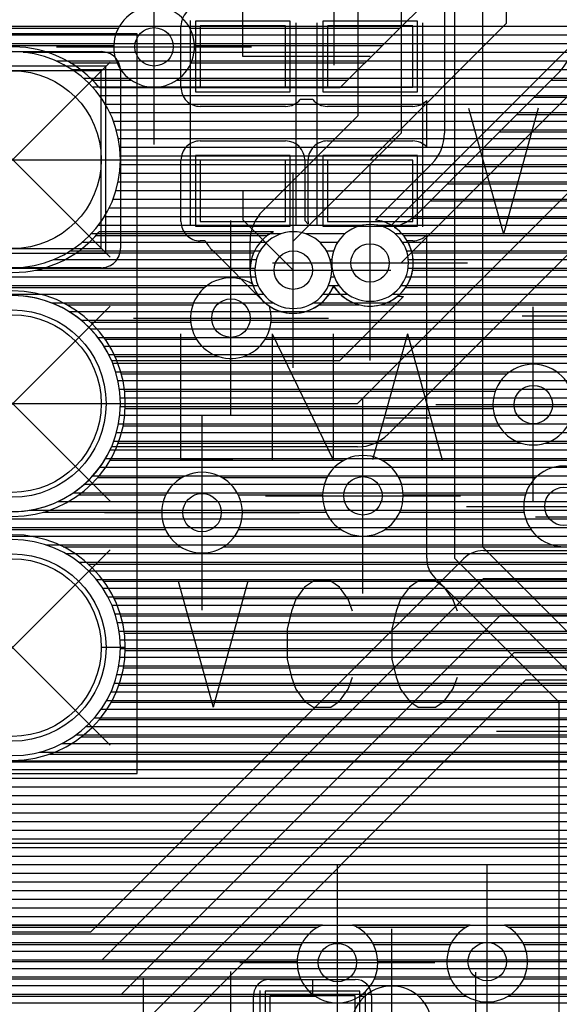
# Model space of a CAD drawing. Extents: x 25 to 291, y 23 to 136.
# Tile 81 of 147: x 40.75 to 46.37, y 83.11 to 93.36. Entities that reach past the tile are written whole.
import ezdxf

# ---------------------------------------------------------------- set-up
doc = ezdxf.new("R2010")
doc.units = 0
doc.layers.get('0').update_dxf_attribs({"linetype": 'CONTINUOUS'})
for name, color, linetype in [('copper_layer_2', 1, 'CONTINUOUS'), ('copper_layer_3', 3, 'CONTINUOUS'), ('copper_layer_bottom', 4, 'CONTINUOUS'), ('copper_layer_top', 5, 'CONTINUOUS'), ('drill_drawing', 6, 'CONTINUOUS'), ('paste_mask_top', 2, 'CONTINUOUS'), ('silkscreen_top', 1, 'CONTINUOUS'), ('solder_mask_bottom', 1, 'CONTINUOUS'), ('solder_mask_top', 1, 'CONTINUOUS')]:
    doc.layers.add(name, color=color, linetype=linetype)

# ---------------------------------------------------------------- blocks, each defined once
blk = doc.blocks.new('D20')
blk.add_circle((0, 0), 0.2)
blk = doc.blocks.new('D164')
blk.add_circle((0, 0), 0.925)
blk = doc.blocks.new('D163')
blk.add_lwpolyline([(0.92456, 0.92456), (-0.92456, 0.92456), (-0.92456, -0.92456), (0.92456, -0.92456)], close=True)
blk = doc.blocks.new('D484')
blk.add_lwpolyline([(0.4445, 0.32004), (-0.4445, 0.32004), (-0.4445, -0.32004), (0.4445, -0.32004)], close=True)
blk = doc.blocks.new('D446')
blk.add_lwpolyline([(0.97282, 0.97282), (-0.97282, 0.97282), (-0.97282, -0.97282), (0.97282, -0.97282)], close=True)
blk = doc.blocks.new('D447')
blk.add_circle((0, 0), 0.975)
blk = doc.blocks.new('D570')
blk.add_lwpolyline([(0.49276, 0.3683), (-0.49276, 0.3683), (-0.49276, -0.3683), (0.49276, -0.3683)], close=True)

msp = doc.modelspace()

# ---------------------------------------------------------------- linework, layer by layer
at = {"layer": 'copper_layer_2', "color": 1}
for points in [[(25.750064, 93.289815), (86.050292, 93.289815)], [(37.532893, 93.199898), (86.050292, 93.199898)], [(37.744221, 93.109728), (86.050292, 93.109728)], [(40.784608, 93.019812), (86.050292, 93.019812)], [(41.12827, 92.929896), (86.050292, 92.929896)], [(41.293625, 92.839726), (86.050292, 92.839726)], [(41.412497, 92.749809), (86.050292, 92.749809)], [(41.504953, 92.659893), (86.050292, 92.659893)], [(41.579121, 92.569977), (86.050292, 92.569977)], [(41.639319, 92.479807), (86.050292, 92.479807)], [(41.687833, 92.389891), (86.050292, 92.389891)], [(41.726695, 92.299975), (86.050292, 92.299975)], [(41.756668, 92.209804), (86.050292, 92.209804)], [(41.778512, 92.119888), (86.050292, 92.119888)], [(41.792482, 92.029972), (86.050292, 92.029972)], [(41.79934, 91.939802), (86.050292, 91.939802)], [(41.791212, 91.75997), (86.050292, 91.75997)], [(41.799086, 91.849886), (86.050292, 91.849886)], [(41.776226, 91.669799), (86.050292, 91.669799)], [(41.75362, 91.579883), (86.050292, 91.579883)], [(41.722631, 91.489967), (86.050292, 91.489967)], [(41.682753, 91.399797), (86.050292, 91.399797)], [(41.632715, 91.309881), (86.050292, 91.309881)], [(41.570993, 91.219964), (44.335027, 91.219964)], [(44.465329, 91.219964), (86.050292, 91.219964)], [(41.400051, 91.039878), (43.324105, 91.039878)], [(41.495047, 91.129794), (43.474219, 91.129794)], [(43.725933, 91.129794), (44.14097, 91.129794)], [(43.876048, 91.039878), (44.062484, 91.039878)], [(44.659385, 91.129794), (65.974092, 91.129794)], [(44.737617, 91.039878), (65.824232, 91.039878)], [(41.277115, 90.949962), (43.253493, 90.949962)], [(43.94666, 90.949962), (44.020066, 90.949962)], [(44.78029, 90.949962), (65.75362, 90.949962)], [(41.103378, 90.859792), (43.215392, 90.859792)], [(43.98476, 90.859792), (44.001524, 90.859792)], [(44.798578, 90.859792), (65.715519, 90.859792)], [(25.750064, 90.769876), (43.20066, 90.769876)], [(43.999492, 90.769876), (44.00381, 90.769876)], [(44.796292, 90.769876), (65.700533, 90.769876)], [(25.750064, 90.679959), (43.206248, 90.679959)], [(43.993904, 90.679959), (44.027432, 90.679959)], [(44.77267, 90.679959), (65.706375, 90.679959)], [(25.750064, 90.589789), (43.23368, 90.589789)], [(43.966472, 90.589789), (44.076708, 90.589789)], [(44.723647, 90.589789), (65.733553, 90.589789)], [(25.750064, 90.499873), (43.288037, 90.499873)], [(43.912116, 90.499873), (44.167386, 90.499873)], [(44.632715, 90.499873), (65.788164, 90.499873)], [(41.079756, 90.409957), (43.389891, 90.409957)], [(43.810262, 90.409957), (65.890018, 90.409957)], [(41.262129, 90.319787), (78.092202, 90.319787)], [(41.388621, 90.22987), (78.198374, 90.22987)], [(41.486157, 90.139954), (86.050292, 90.139954)], [(41.563881, 90.049784), (86.050292, 90.049784)], [(41.626873, 89.959868), (86.050292, 89.959868)], [(41.677927, 89.869952), (57.385573, 89.869952)], [(41.718821, 89.779782), (57.154432, 89.779782)], [(41.750826, 89.689865), (57.01651, 89.689865)], [(41.774194, 89.599949), (56.915672, 89.599949)], [(41.790196, 89.509779), (56.83744, 89.509779)], [(41.798578, 89.419863), (56.775718, 89.419863)], [(41.799594, 89.329947), (56.727203, 89.329947)], [(41.793752, 89.239776), (56.689611, 89.239776)], [(41.78029, 89.14986), (56.661671, 89.14986)], [(41.759208, 89.059944), (56.642875, 89.059944)], [(41.730251, 88.969774), (56.632461, 88.969774)], [(41.644907, 88.789942), (56.636271, 88.789942)], [(41.692405, 88.879858), (56.630429, 88.879858)], [(41.585979, 88.699771), (56.650495, 88.699771)], [(41.513335, 88.609855), (56.673101, 88.609855)], [(41.423165, 88.519939), (56.705359, 88.519939)], [(41.307595, 88.429769), (56.747523, 88.429769)], [(41.148844, 88.339853), (56.80188, 88.339853)], [(40.856236, 88.249936), (56.87046, 88.249936)], [(25.750064, 88.159766), (56.957836, 88.159766)], [(25.750064, 88.06985), (57.072898, 88.06985)], [(25.750064, 87.979934), (57.239014, 87.979934)], [(41.023622, 87.889764), (70.377191, 87.889764)], [(41.228092, 87.799848), (70.378207, 87.799848)], [(41.363729, 87.709931), (70.400559, 87.709931)], [(41.466345, 87.619761), (70.448057, 87.619761)], [(41.548133, 87.529845), (70.535687, 87.529845)], [(41.613919, 87.439929), (79.460757, 87.439929)], [(41.667513, 87.349759), (79.334265, 87.349759)], [(41.710693, 87.259843), (79.270257, 87.259843)], [(41.744475, 87.169926), (79.236474, 87.169926)], [(41.769622, 87.079756), (79.225298, 87.079756)], [(41.787148, 86.98984), (79.234442, 86.98984)], [(41.797308, 86.899924), (79.265685, 86.899924)], [(41.800102, 86.809754), (79.325883, 86.809754)], [(41.79553, 86.719837), (79.441453, 86.719837)], [(41.764542, 86.539751), (80.77521, 86.539751)], [(41.783846, 86.629921), (80.890272, 86.629921)], [(41.737363, 86.449835), (56.508763, 86.449835)], [(41.701549, 86.359919), (56.407671, 86.359919)], [(41.656337, 86.269749), (56.353315, 86.269749)], [(41.599949, 86.179832), (56.326137, 86.179832)], [(41.530861, 86.089916), (56.320549, 86.089916)], [(41.445009, 85.999746), (56.335535, 85.999746)], [(41.189738, 85.819914), (56.445009, 85.819914)], [(41.336043, 85.90983), (56.373889, 85.90983)], [(40.952248, 85.729743), (56.596139, 85.729743)], [(25.750064, 85.639827), (73.270765, 85.639827)], [(25.750064, 85.549911), (73.335027, 85.549911)], [(25.750064, 85.459741), (57.245618, 85.459741)], [(25.750064, 85.369825), (57.060452, 85.369825)], [(25.750064, 85.279909), (56.935484, 85.279909)], [(25.750064, 85.189738), (56.840742, 85.189738)], [(25.750064, 85.099822), (56.766066, 85.099822)], [(25.750064, 85.009906), (56.706375, 85.009906)], [(25.750064, 84.919736), (56.658877, 84.919736)], [(25.750064, 84.82982), (56.621793, 84.82982)], [(25.750064, 84.739903), (56.594107, 84.739903)], [(25.750064, 84.649733), (56.574803, 84.649733)], [(25.750064, 84.559817), (56.563627, 84.559817)], [(25.750064, 84.469901), (56.560071, 84.469901)], [(25.750064, 84.379731), (56.564389, 84.379731)], [(25.750064, 84.289815), (56.576581, 84.289815)], [(25.750064, 84.199898), (56.596901, 84.199898)], [(25.750064, 84.109728), (56.625603, 84.109728)], [(25.750064, 84.019812), (56.663957, 84.019812)], [(25.750064, 83.929896), (56.712725, 83.929896)], [(25.750064, 83.839726), (56.774194, 83.839726)], [(25.750064, 83.749809), (56.850902, 83.749809)], [(25.750064, 83.659893), (56.948438, 83.659893)], [(25.750064, 83.569723), (57.078232, 83.569723)], [(25.750064, 83.479807), (57.275591, 83.479807)], [(25.750064, 83.389891), (80.502159, 83.389891)], [(25.750064, 83.299721), (80.503429, 83.299721)], [(25.750064, 83.209804), (80.525527, 83.209804)], [(25.750064, 83.119888), (80.573025, 83.119888)]]:
    msp.add_lwpolyline(points, dxfattribs=at)
for points in [[(41.800102, 91.900178), (41.800102, 91.900178), (41.800102, 91.900178, 1), (39.550165, 91.900178), (39.550165, 91.900178), (39.550165, 91.900178, 1), (41.800102, 91.900178), (41.800102, 91.900178)], [(41.800102, 91.900178), (41.800102, 91.900178), (41.800102, 91.900178, 1), (39.550165, 91.900178), (39.550165, 91.900178), (39.550165, 91.900178, 1), (41.800102, 91.900178), (41.800102, 91.900178)], [(44, 90.750064), (44, 90.750064), (44, 90.750064, 1), (43.200406, 90.750064), (43.200406, 90.750064), (43.200406, 90.750064, 1), (44, 90.750064), (44, 90.750064)], [(44, 90.750064), (44, 90.750064), (44, 90.750064, 1), (43.200406, 90.750064), (43.200406, 90.750064), (43.200406, 90.750064, 1), (44, 90.750064), (44, 90.750064)], [(44.800102, 90.825248), (44.800102, 90.825248), (44.800102, 90.825248, 1), (44, 90.825248), (44, 90.825248), (44, 90.825248, 1), (44.800102, 90.825248), (44.800102, 90.825248)], [(44.800102, 90.825248), (44.800102, 90.825248), (44.800102, 90.825248, 1), (44, 90.825248), (44, 90.825248), (44, 90.825248, 1), (44.800102, 90.825248), (44.800102, 90.825248)], [(41.800102, 89.360173), (41.800102, 89.360173), (41.800102, 89.360173, 1), (39.550165, 89.360173), (39.550165, 89.360173), (39.550165, 89.360173, 1), (41.800102, 89.360173), (41.800102, 89.360173)], [(41.800102, 89.360173), (41.800102, 89.360173), (41.800102, 89.360173, 1), (39.550165, 89.360173), (39.550165, 89.360173), (39.550165, 89.360173, 1), (41.800102, 89.360173), (41.800102, 89.360173)], [(41.800102, 86.820168), (41.800102, 86.820168), (41.800102, 86.820168, 1), (39.550165, 86.820168), (39.550165, 86.820168), (39.550165, 86.820168, 1), (41.800102, 86.820168), (41.800102, 86.820168)], [(41.800102, 86.820168), (41.800102, 86.820168), (41.800102, 86.820168, 1), (39.550165, 86.820168), (39.550165, 86.820168), (39.550165, 86.820168, 1), (41.800102, 86.820168), (41.800102, 86.820168)]]:
    msp.add_lwpolyline(points, format="xyb", dxfattribs=at)
at = {"layer": 'copper_layer_3', "color": 3}
for points in [[(32.08001, 40.290069), (33.290069, 40.290069), (34.510033, 40.290069), (39.940056, 40.290069), (40.970028, 41.320041), (46.700025, 41.320041), (48.16002, 42.780036), (48.16002, 83.680213), (47.060198, 84.78029), (38.93015, 84.78029), (33.910084, 89.800102), (33.910084, 101.400305), (37.299975, 104.790196), (43.130048, 104.790196), (44.16002, 105.820168), (44.16002, 112.650241), (46.189992, 114.680213), (46.189992, 116.700279)], [(40.675133, 91.900178), (44.400051, 91.900178), (45.820168, 93.320295), (45.820168, 98.040132)], [(41.579629, 92.650241), (44.089408, 92.650241), (45.070104, 93.630937), (45.070104, 96.310643)], [(39.253239, 93.269749), (41.778004, 93.269749)], [(42.522225, 93.269749), (44.709169, 93.269749)], [(34.75997, 93.190246), (34.75997, 90.152146), (39.282195, 85.630175), (47.060198, 85.630175)], [(37.870968, 93.089916), (41.730251, 93.089916)], [(42.569723, 93.089916), (44.529083, 93.089916)], [(41.276099, 92.90983), (41.764034, 92.90983)], [(42.536195, 92.90983), (44.348997, 92.90983)], [(46.350521, 92.789942), (44.930404, 91.369825)], [(41.507239, 92.729743), (41.9111, 92.729743)], [(42.389129, 92.729743), (44.169164, 92.729743)], [(46.290323, 92.729743), (48.680467, 92.729743)], [(46.11049, 92.549911), (48.731013, 92.549911)], [(45.930404, 92.369825), (48.922022, 92.369825)], [(45.750318, 92.189738), (57.821946, 92.189738)], [(45.570485, 92.009906), (48.608077, 92.009906)], [(45.390399, 91.82982), (48.445517, 91.82982)], [(45.210312, 91.649733), (48.405131, 91.649733)], [(45.03048, 91.469901), (48.445771, 91.469901)], [(44.835916, 91.289815), (48.609347, 91.289815)], [(43.393955, 91.150114), (41.579629, 91.150114)], [(41.544577, 91.109728), (43.329693, 91.109728)], [(44.748539, 91.109728), (65.829566, 91.109728)], [(41.337821, 90.929896), (43.187452, 90.929896)], [(44.837694, 90.929896), (65.687579, 90.929896)], [(40.914656, 90.749809), (43.150114, 90.749809)], [(44.84379, 90.749809), (65.650241, 90.749809)], [(39.391415, 90.569723), (42.677673, 90.569723)], [(44.012446, 90.569723), (44.029464, 90.569723)], [(44.770638, 90.569723), (46.700787, 90.569723)], [(41.241046, 90.389891), (42.553975, 90.389891)], [(43.869698, 90.389891), (44.286005, 90.389891)], [(44.514097, 90.389891), (46.596139, 90.389891)], [(41.486665, 90.209804), (42.532131, 90.209804)], [(43.368047, 90.209804), (46.585217, 90.209804)], [(41.640589, 90.029972), (42.592583, 90.029972)], [(43.307595, 90.029972), (46.659131, 90.029972)], [(41.743205, 89.849886), (42.822962, 89.849886)], [(43.077216, 89.849886), (50.293371, 89.849886)], [(41.808484, 89.669799), (45.827788, 89.669799)], [(41.843028, 89.489967), (45.704089, 89.489967)], [(41.849124, 89.309881), (45.681991, 89.309881)], [(41.82728, 89.129794), (45.742443, 89.129794)], [(41.776226, 88.949962), (45.973076, 88.949962)], [(46.227076, 88.949962), (48.918466, 88.949962)], [(41.691135, 88.769876), (44.12573, 88.769876)], [(44.524511, 88.769876), (49.977648, 88.769876)], [(41.562357, 88.589789), (42.441707, 88.589789)], [(42.858522, 88.589789), (43.95047, 88.589789)], [(44.699771, 88.589789), (46.12573, 88.589789)], [(41.366015, 88.409957), (42.272797, 88.409957)], [(43.027432, 88.409957), (43.905258, 88.409957)], [(44.744983, 88.409957), (46.017526, 88.409957)], [(40.995936, 88.22987), (42.230124, 88.22987)], [(43.070104, 88.22987), (43.941072, 88.22987)], [(44.708915, 88.22987), (46.004318, 88.22987)], [(36.862586, 88.049784), (42.268479, 88.049784)], [(43.03175, 88.049784), (44.093472, 88.049784)], [(44.556769, 88.049784), (46.075692, 88.049784)], [(41.2032, 87.869952), (42.426213, 87.869952)], [(42.874016, 87.869952), (46.856998, 87.869952)], [(41.465329, 87.689865), (70.354585, 87.689865)], [(41.626365, 87.509779), (64.906274, 87.509779)], [(41.733807, 87.329947), (64.790704, 87.329947)], [(41.802896, 87.14986), (62.907798, 87.14986)], [(41.840488, 86.969774), (62.7841, 86.969774)], [(41.85014, 86.820168), (41.600203, 86.820168)], [(41.849632, 86.789942), (62.762002, 86.789942)], [(41.83109, 86.609855), (62.822454, 86.609855)], [(41.783338, 86.429769), (57.996444, 86.429769)], [(41.702311, 86.249936), (54.838202, 86.249936)], [(41.579375, 86.06985), (50.100838, 86.06985)], [(41.392685, 85.889764), (49.995936, 85.889764)], [(41.059436, 85.709931), (49.985268, 85.709931)], [(30.352299, 83.90983), (43.860808, 83.90983)], [(43.904242, 83.93015), (38.93015, 83.93015)], [(45.441199, 83.93015), (44.2159, 83.93015)], [(44.259589, 83.90983), (45.403099, 83.90983)], [(47.310135, 81.269749), (47.310135, 83.328169), (46.707899, 83.93015), (45.799086, 83.93015)], [(45.836932, 83.90983), (46.728219, 83.90983)], [(30.394971, 83.729743), (43.685293, 83.729743)], [(44.434849, 83.729743), (45.240538, 83.729743)], [(45.999746, 83.729743), (46.908306, 83.729743)], [(30.356617, 83.549911), (43.640081, 83.549911)], [(44.480061, 83.549911), (45.200152, 83.549911)], [(46.040132, 83.549911), (47.088392, 83.549911)], [(30.198882, 83.369825), (43.676149, 83.369825)], [(44.443993, 83.369825), (45.240792, 83.369825)], [(45.999492, 83.369825), (47.268225, 83.369825)], [(25.800102, 83.189738), (43.828296, 83.189738)], [(44.291847, 83.189738), (44.346965, 83.189738)], [(44.903226, 83.189738), (45.404369, 83.189738)], [(45.835916, 83.189738), (47.310135, 83.189738)]]:
    msp.add_lwpolyline(points, dxfattribs=at)
for points in [[(42.022098, 93.475235), (42.022098, 93.475235, 6.406101), (42.278131, 93.475235), (42.278131, 93.475235)], [(46.350521, 92.789942), (46.350521, 92.789942), (46.350521, 92.789942, 0.199301), (46.569977, 93.320295), (46.569977, 93.320295)], [(41.579629, 92.650241), (41.579629, 92.650241), (41.579629, 92.650241, 0.430125), (39.877064, 92.762764), (39.877064, 92.762764)], [(44.656083, 91.195326), (44.656083, 91.195326), (44.656083, 91.195326, 0.10931), (44.930404, 91.369825), (44.930404, 91.369825)], [(39.688087, 91.262637), (39.688087, 91.262637), (39.688087, 91.262637, 0.506638), (41.579629, 91.150114), (41.579629, 91.150114)], [(43.393955, 91.150114), (43.393955, 91.150114), (43.393955, 91.150114, 0.371255), (43.17399, 90.605537), (43.17399, 90.605537)], [(44.01905, 90.585725), (44.01905, 90.585725), (44.01905, 90.585725, 1.225789), (44.656083, 91.195326), (44.656083, 91.195326)], [(43.17399, 90.605537), (43.17399, 90.605537), (43.17399, 90.605537, 5.609258), (43.351029, 90.375413), (43.351029, 90.375413)], [(41.85014, 89.360173), (41.85014, 89.360173), (41.85014, 89.360173, 1), (39.500127, 89.360173), (39.500127, 89.360173), (39.500127, 89.360173, 1), (41.85014, 89.360173), (41.85014, 89.360173)], [(41.85014, 89.360173), (41.85014, 89.360173), (41.85014, 89.360173, 1), (39.500127, 89.360173), (39.500127, 89.360173), (39.500127, 89.360173, 1), (41.85014, 89.360173), (41.85014, 89.360173)], [(43.351029, 90.375413), (43.351029, 90.375413), (43.351029, 90.375413, 0.478088), (44.01905, 90.585725), (44.01905, 90.585725)], [(46.520193, 89.350267), (46.520193, 89.350267), (46.520193, 89.350267, 1), (45.679959, 89.350267), (45.679959, 89.350267), (45.679959, 89.350267, 1), (46.520193, 89.350267), (46.520193, 89.350267)], [(46.520193, 89.350267), (46.520193, 89.350267), (46.520193, 89.350267, 1), (45.679959, 89.350267), (45.679959, 89.350267), (45.679959, 89.350267, 1), (46.520193, 89.350267), (46.520193, 89.350267)], [(44.744983, 88.400051), (44.744983, 88.400051), (44.744983, 88.400051, 1), (43.905258, 88.400051), (43.905258, 88.400051), (43.905258, 88.400051, 1), (44.744983, 88.400051), (44.744983, 88.400051)], [(44.744983, 88.400051), (44.744983, 88.400051), (44.744983, 88.400051, 1), (43.905258, 88.400051), (43.905258, 88.400051), (43.905258, 88.400051, 1), (44.744983, 88.400051), (44.744983, 88.400051)], [(46.811786, 88.441961), (46.811786, 88.441961, 3.749709), (46.748539, 88.028448), (46.748539, 88.028448)], [(43.070104, 88.225298), (43.070104, 88.225298), (43.070104, 88.225298, 1), (42.22987, 88.225298), (42.22987, 88.225298), (42.22987, 88.225298, 1), (43.070104, 88.225298), (43.070104, 88.225298)], [(43.070104, 88.225298), (43.070104, 88.225298), (43.070104, 88.225298, 1), (42.22987, 88.225298), (42.22987, 88.225298), (42.22987, 88.225298, 1), (43.070104, 88.225298), (43.070104, 88.225298)], [(41.85014, 86.820168), (41.85014, 86.820168), (41.85014, 86.820168, 1), (39.500127, 86.820168), (39.500127, 86.820168), (39.500127, 86.820168, 1), (41.85014, 86.820168), (41.85014, 86.820168)], [(41.85014, 86.820168), (41.85014, 86.820168), (41.85014, 86.820168, 1), (39.500127, 86.820168), (39.500127, 86.820168), (39.500127, 86.820168, 1), (41.85014, 86.820168), (41.85014, 86.820168)], [(43.904242, 83.93015), (43.904242, 83.93015), (43.904242, 83.93015, 5.196814), (44.2159, 83.93015), (44.2159, 83.93015)], [(45.441199, 83.93015), (45.441199, 83.93015), (45.441199, 83.93015, 4.470362), (45.799086, 83.93015), (45.799086, 83.93015)], [(45.045212, 82.875286), (45.045212, 82.875286), (45.045212, 82.875286, 1), (44.204978, 82.875286), (44.204978, 82.875286), (44.204978, 82.875286, 1), (45.045212, 82.875286), (45.045212, 82.875286)], [(45.045212, 82.875286), (45.045212, 82.875286), (45.045212, 82.875286, 1), (44.204978, 82.875286), (44.204978, 82.875286), (44.204978, 82.875286, 1), (45.045212, 82.875286), (45.045212, 82.875286)]]:
    msp.add_lwpolyline(points, format="xyb", dxfattribs=at)
at = {"layer": 'copper_layer_bottom', "color": 4}
for points in [[(44.400051, 90.825248), (44.725171, 90.825248), (50.950216, 97.050292), (70.250191, 97.050292), (73.92507, 100.725171), (73.92507, 101.750318)], [(40.675133, 89.360173), (44.270003, 89.360173), (51.24003, 96.330201), (70.660147, 96.330201), (74.77013, 100.440183)], [(44.621793, 91.216916), (50.702565, 97.297689)], [(43.025146, 96.475235), (43.900178, 96.475235), (44.725171, 95.650241), (44.725171, 92.17526)], [(43.281941, 91.368301), (44.275083, 92.361697), (44.275083, 95.463805), (43.713741, 96.025146), (43.442215, 96.025146)], [(66.070104, 95.880112), (51.426467, 95.880112), (44.588265, 89.04191)], [(45.175006, 95.650241), (45.175006, 92.17526)], [(32.020066, 93.289815), (44.275083, 93.289815)], [(38.257811, 93.199898), (44.275083, 93.199898)], [(45.175006, 93.289815), (46.694691, 93.289815)], [(45.175006, 93.199898), (46.604775, 93.199898)], [(38.315977, 93.109728), (44.275083, 93.109728)], [(45.175006, 93.109728), (46.514859, 93.109728)], [(39.750064, 93.025146), (41.600203, 93.025146)], [(41.645923, 93.019812), (44.275083, 93.019812)], [(45.175006, 93.019812), (46.424689, 93.019812)], [(41.770638, 92.929896), (44.275083, 92.929896)], [(45.175006, 92.929896), (46.334773, 92.929896)], [(41.799594, 92.839726), (44.275083, 92.839726)], [(41.800102, 92.825248), (41.800102, 90.975108)], [(45.175006, 92.839726), (46.244856, 92.839726)], [(41.800102, 92.749809), (44.275083, 92.749809)], [(45.175006, 92.749809), (46.154686, 92.749809)], [(41.800102, 92.659893), (44.275083, 92.659893)], [(45.175006, 92.659893), (46.06477, 92.659893)], [(41.800102, 92.569977), (44.275083, 92.569977)], [(41.800102, 92.479807), (44.275083, 92.479807)], [(45.175006, 92.569977), (45.974854, 92.569977)], [(45.175006, 92.479807), (45.884684, 92.479807)], [(41.800102, 92.389891), (44.275083, 92.389891)], [(45.175006, 92.389891), (45.794768, 92.389891)], [(41.800102, 92.299975), (44.21336, 92.299975)], [(45.175006, 92.299975), (45.704851, 92.299975)], [(41.800102, 92.209804), (44.123444, 92.209804)], [(43.600203, 90.750064), (43.600203, 91.050292), (44.725171, 92.17526)], [(45.175006, 92.209804), (45.614681, 92.209804)], [(41.800102, 92.119888), (44.033274, 92.119888)], [(45.171704, 92.119888), (45.524765, 92.119888)], [(41.800102, 92.029972), (43.943358, 92.029972)], [(45.150876, 92.029972), (45.434849, 92.029972)], [(41.800102, 91.939802), (43.853442, 91.939802)], [(45.108712, 91.939802), (45.344679, 91.939802)], [(41.800102, 91.849886), (43.763272, 91.849886)], [(41.800102, 91.75997), (43.673355, 91.75997)], [(45.04318, 91.856998), (44.457709, 91.271527)], [(44.946152, 91.75997), (45.164846, 91.75997)], [(45.036068, 91.849886), (45.254763, 91.849886)], [(41.800102, 91.669799), (43.583439, 91.669799)], [(44.856236, 91.669799), (45.074676, 91.669799)], [(41.800102, 91.579883), (43.493269, 91.579883)], [(44.766066, 91.579883), (44.98476, 91.579883)], [(41.800102, 91.489967), (43.403353, 91.489967)], [(44.676149, 91.489967), (44.894844, 91.489967)], [(41.800102, 91.399797), (43.313437, 91.399797)], [(44.586233, 91.399797), (44.804674, 91.399797)], [(41.800102, 91.309881), (43.232664, 91.309881)], [(44.496063, 91.309881), (44.714757, 91.309881)], [(41.800102, 91.219964), (43.183388, 91.219964)], [(44.616205, 91.219964), (44.624841, 91.219964)], [(41.800102, 91.129794), (43.157226, 91.129794)], [(41.800102, 91.039878), (43.150114, 91.039878)], [(43.150114, 90.750064), (43.150114, 91.050292)], [(41.798578, 90.949962), (43.150114, 90.949962)], [(41.763526, 90.859792), (43.150114, 90.859792)], [(32.020066, 90.769876), (43.150114, 90.769876)], [(41.600203, 90.77521), (39.750064, 90.77521)], [(46.316231, 90.769876), (65.650495, 90.769876)], [(32.020066, 90.679959), (43.155702, 90.679959)], [(46.22606, 90.679959), (65.655575, 90.679959)], [(31.729997, 89.580137), (37.740157, 83.570231), (41.610109, 83.570231), (45.580137, 87.540259), (61.790196, 87.540259), (62.900178, 88.650241), (68.800102, 88.650241), (68.975108, 88.825248), (72.375159, 88.825248), (72.675133, 88.525273), (74.050038, 88.525273), (76.100076, 90.575057), (78.400051, 90.575057)], [(32.020066, 90.589789), (43.179578, 90.589789)], [(46.136144, 90.589789), (65.679705, 90.589789)], [(32.020066, 90.499873), (43.22606, 90.499873)], [(41.706121, 89.810262), (44.083566, 89.810262), (44.749555, 90.475997)], [(43.974092, 90.499873), (44.089154, 90.499873)], [(44.725171, 90.475235), (44.683007, 90.475235)], [(46.046228, 90.499873), (65.726187, 90.499873)], [(41.079756, 90.409957), (43.305563, 90.409957)], [(43.89459, 90.409957), (44.226822, 90.409957)], [(44.573279, 90.409957), (44.683261, 90.409957)], [(45.956058, 90.409957), (65.80569, 90.409957)], [(41.262129, 90.319787), (43.468377, 90.319787)], [(41.388621, 90.22987), (44.503429, 90.22987)], [(43.731775, 90.319787), (44.593345, 90.319787)], [(45.776226, 90.22987), (66.160274, 90.22987)], [(45.866142, 90.319787), (65.968504, 90.319787)], [(41.486157, 90.139954), (44.413259, 90.139954)], [(45.686055, 90.139954), (66.323343, 90.139954)], [(41.563881, 90.049784), (44.323343, 90.049784)], [(45.596139, 90.049784), (71.490221, 90.049784)], [(41.626873, 89.959868), (44.233426, 89.959868)], [(45.506223, 89.959868), (71.580391, 89.959868)], [(41.677927, 89.869952), (44.143256, 89.869952)], [(45.416053, 89.869952), (56.724155, 89.869952)], [(45.326137, 89.779782), (56.646685, 89.779782)], [(45.23622, 89.689865), (56.630175, 89.689865)], [(45.056134, 89.509779), (56.630175, 89.509779)], [(45.14605, 89.599949), (56.630175, 89.599949)], [(31.320041, 89.400305), (37.510033, 83.210058), (41.810008, 83.210058), (45.755144, 87.155194), (61.93015, 87.155194), (63.050038, 88.275083), (69.375159, 88.275083), (69.475235, 88.375159)], [(44.966218, 89.419863), (56.630175, 89.419863)], [(44.876048, 89.329947), (56.630175, 89.329947)], [(30.91999, 89.210058), (37.280163, 82.85014), (41.980188, 82.85014), (45.900178, 86.77013), (62.08001, 86.77013), (63.210058, 87.900178), (69.800102, 87.900178), (70.225044, 88.325121)], [(44.786132, 89.239776), (56.630175, 89.239776)], [(44.696215, 89.14986), (56.630175, 89.14986)], [(44.606045, 89.059944), (56.630175, 89.059944)], [(44.270003, 88.910084), (41.706121, 88.910084)], [(44.494031, 88.969774), (56.630175, 88.969774)], [(41.644907, 88.789942), (56.630175, 88.789942)], [(41.692405, 88.879858), (56.630175, 88.879858)], [(45.580137, 87.830074), (61.670053, 87.830074), (62.694945, 88.85522)], [(41.585979, 88.699771), (56.630175, 88.699771)], [(41.513335, 88.609855), (56.630175, 88.609855)], [(41.423165, 88.519939), (56.630175, 88.519939)], [(41.307595, 88.429769), (56.630175, 88.429769)], [(41.148844, 88.339853), (56.630175, 88.339853)], [(40.856236, 88.249936), (56.630175, 88.249936)], [(33.560579, 88.159766), (56.630175, 88.159766)], [(33.650495, 88.06985), (56.632461, 88.06985)], [(33.740411, 87.979934), (56.670307, 87.979934)], [(41.023622, 87.889764), (61.729743, 87.889764)], [(41.228092, 87.799848), (45.450851, 87.799848)], [(41.363729, 87.709931), (45.339599, 87.709931)], [(41.489967, 83.8603), (45.374905, 87.745237)], [(41.466345, 87.619761), (45.249682, 87.619761)], [(41.548133, 87.529845), (45.159512, 87.529845)], [(41.613919, 87.439929), (45.069596, 87.439929)], [(41.667513, 87.349759), (44.97968, 87.349759)], [(41.710693, 87.259843), (44.88951, 87.259843)], [(41.744475, 87.169926), (44.799594, 87.169926)], [(41.769622, 87.079756), (44.709677, 87.079756)], [(41.787148, 86.98984), (44.619507, 86.98984)], [(41.797308, 86.899924), (44.529591, 86.899924)], [(41.800102, 86.809754), (44.439675, 86.809754)], [(41.79553, 86.719837), (44.349505, 86.719837)], [(41.764542, 86.539751), (44.169672, 86.539751)], [(41.783846, 86.629921), (44.259589, 86.629921)], [(41.737363, 86.449835), (44.079502, 86.449835)], [(56.464059, 86.480061), (46.02032, 86.480061), (42.185166, 82.645161)], [(45.98984, 86.449835), (56.424943, 86.449835)], [(41.701549, 86.359919), (43.989586, 86.359919)], [(45.899924, 86.359919), (56.345695, 86.359919)], [(41.656337, 86.269749), (43.89967, 86.269749)], [(45.810008, 86.269749), (56.299467, 86.269749)], [(41.599949, 86.179832), (43.8095, 86.179832)], [(45.719837, 86.179832), (56.275591, 86.179832)], [(41.530861, 86.089916), (43.719583, 86.089916)], [(45.629921, 86.089916), (56.270511, 86.089916)], [(41.445009, 85.999746), (43.629667, 85.999746)], [(45.540005, 85.999746), (56.283719, 85.999746)], [(41.189738, 85.819914), (43.449581, 85.819914)], [(41.336043, 85.90983), (43.539751, 85.90983)], [(45.359919, 85.819914), (56.376175, 85.819914)], [(45.449835, 85.90983), (56.317247, 85.90983)], [(40.952248, 85.729743), (43.359665, 85.729743)], [(45.270003, 85.729743), (56.479553, 85.729743)], [(36.080518, 85.639827), (43.269749, 85.639827)], [(45.179832, 85.639827), (58.098044, 85.639827)], [(36.170434, 85.549911), (43.179578, 85.549911)], [(45.089916, 85.549911), (58.008128, 85.549911)], [(36.260605, 85.459741), (43.089662, 85.459741)], [(45, 85.459741), (56.612141, 85.459741)], [(36.350521, 85.369825), (42.999746, 85.369825)], [(44.90983, 85.369825), (56.565151, 85.369825)], [(36.440437, 85.279909), (42.909576, 85.279909)], [(44.819914, 85.279909), (56.560071, 85.279909)], [(36.530607, 85.189738), (42.81966, 85.189738)], [(36.620523, 85.099822), (42.729743, 85.099822)], [(44.639827, 85.099822), (56.560071, 85.099822)], [(44.729997, 85.189738), (56.560071, 85.189738)], [(36.710439, 85.009906), (42.639573, 85.009906)], [(44.549911, 85.009906), (56.560071, 85.009906)], [(36.80061, 84.919736), (42.549657, 84.919736)], [(44.459995, 84.919736), (56.560071, 84.919736)], [(36.890526, 84.82982), (42.459741, 84.82982)], [(44.369825, 84.82982), (56.560071, 84.82982)], [(36.980442, 84.739903), (42.369571, 84.739903)], [(44.279909, 84.739903), (56.560071, 84.739903)], [(37.070612, 84.649733), (42.279655, 84.649733)], [(44.189992, 84.649733), (56.560071, 84.649733)], [(37.160528, 84.559817), (42.189738, 84.559817)], [(44.099822, 84.559817), (56.560071, 84.559817)], [(37.250445, 84.469901), (42.099568, 84.469901)], [(37.340615, 84.379731), (42.009652, 84.379731)], [(43.91999, 84.379731), (56.560071, 84.379731)], [(44.009906, 84.469901), (56.560071, 84.469901)], [(37.430531, 84.289815), (41.919736, 84.289815)], [(43.82982, 84.289815), (56.560071, 84.289815)], [(37.520447, 84.199898), (41.829566, 84.199898)], [(43.739903, 84.199898), (56.560071, 84.199898)], [(37.610617, 84.109728), (41.739649, 84.109728)], [(43.649987, 84.109728), (56.560071, 84.109728)], [(37.700533, 84.019812), (41.649733, 84.019812)], [(43.559817, 84.019812), (56.560071, 84.019812)], [(37.79045, 83.929896), (41.559563, 83.929896)], [(43.469901, 83.929896), (56.560071, 83.929896)], [(37.8603, 83.8603), (41.489967, 83.8603)], [(43.379985, 83.839726), (56.560071, 83.839726)], [(43.199898, 83.659893), (56.560071, 83.659893)], [(43.289815, 83.749809), (56.560071, 83.749809)], [(43.109982, 83.569723), (56.567945, 83.569723)], [(43.019812, 83.479807), (56.622809, 83.479807)], [(42.929896, 83.389891), (72.02413, 83.389891)], [(42.83998, 83.299721), (72.114046, 83.299721)], [(42.749809, 83.209804), (72.203962, 83.209804)], [(42.659893, 83.119888), (72.294133, 83.119888)]]:
    msp.add_lwpolyline(points, dxfattribs=at)
for points in [[(41.800102, 92.825248), (41.800102, 92.825248), (41.800102, 92.825248, 0.414214), (41.600203, 93.025146), (41.600203, 93.025146)], [(45.04318, 91.856998), (45.04318, 91.856998), (45.04318, 91.856998, 0.199239), (45.175006, 92.17526), (45.175006, 92.17526)], [(43.281941, 91.368301), (43.281941, 91.368301), (43.281941, 91.368301, 0.198294), (43.150114, 91.050292), (43.150114, 91.050292)], [(44.621793, 91.216916), (44.621793, 91.216916), (44.621793, 91.216916, 0.097515), (44.457709, 91.271527), (44.457709, 91.271527)], [(41.600203, 90.77521), (41.600203, 90.77521), (41.600203, 90.77521, 0.414214), (41.800102, 90.975108), (41.800102, 90.975108)], [(43.150114, 90.750064), (43.150114, 90.750064), (43.150114, 90.750064, 0.82875), (44.01905, 90.585725), (44.01905, 90.585725)], [(44.01905, 90.585725), (44.01905, 90.585725), (44.01905, 90.585725, 0.449332), (44.683007, 90.475235), (44.683007, 90.475235)], [(41.706121, 89.810262), (41.706121, 89.810262), (41.706121, 89.810262, 4.790031), (41.706121, 88.910084), (41.706121, 88.910084)], [(44.725171, 90.475235), (44.725171, 90.475235), (44.725171, 90.475235, 0.013813), (44.749555, 90.475997), (44.749555, 90.475997)], [(44.270003, 88.910084), (44.270003, 88.910084), (44.270003, 88.910084, 0.198905), (44.588265, 89.04191), (44.588265, 89.04191)], [(41.800102, 86.820168), (41.800102, 86.820168), (41.800102, 86.820168, 1), (39.550165, 86.820168), (39.550165, 86.820168), (39.550165, 86.820168, 1), (41.800102, 86.820168), (41.800102, 86.820168)], [(41.800102, 86.820168), (41.800102, 86.820168), (41.800102, 86.820168, 1), (39.550165, 86.820168), (39.550165, 86.820168), (39.550165, 86.820168, 1), (41.800102, 86.820168), (41.800102, 86.820168)], [(45.580137, 87.830074), (45.580137, 87.830074), (45.580137, 87.830074, 0.197955), (45.374905, 87.745237), (45.374905, 87.745237)]]:
    msp.add_lwpolyline(points, format="xyb", dxfattribs=at)
at = {"layer": 'copper_layer_top', "color": 5}
for points in [[(45.280163, 103.130302), (45.280163, 87.750064), (46.660147, 86.370079), (46.660147, 82.550165)], [(45.569977, 97.737363), (45.569977, 87.870206), (46.865126, 86.575311)], [(44.400051, 92.975108), (43.075184, 92.975108), (43.075184, 94.905258), (43.219964, 95.050292)], [(42.430023, 92.655067), (42.430023, 93.295149)], [(29.800102, 93.289815), (42.430023, 93.289815)], [(38.257811, 93.199898), (42.430023, 93.199898)], [(45.569977, 93.289815), (65.510033, 93.289815)], [(45.569977, 93.199898), (65.510033, 93.199898)], [(38.315977, 93.109728), (42.430023, 93.109728)], [(45.569977, 93.109728), (65.510033, 93.109728)], [(39.750064, 93.025146), (41.600203, 93.025146)], [(41.645923, 93.019812), (42.430023, 93.019812)], [(45.569977, 93.019812), (65.510033, 93.019812)], [(41.770638, 92.929896), (42.430023, 92.929896)], [(45.569977, 92.929896), (65.510033, 92.929896)], [(41.799594, 92.839726), (42.430023, 92.839726)], [(41.800102, 92.825248), (41.800102, 90.975108)], [(45.569977, 92.839726), (65.443231, 92.839726)], [(41.800102, 92.749809), (42.430023, 92.749809)], [(45.569977, 92.749809), (65.343917, 92.749809)], [(41.800102, 92.659893), (42.430023, 92.659893)], [(45.569977, 92.659893), (65.320295, 92.659893)], [(41.800102, 92.569977), (42.449073, 92.569977)], [(41.800102, 92.479807), (42.533909, 92.479807)], [(43.616205, 92.479807), (43.858776, 92.479807)], [(43.80315, 92.525273), (43.672085, 92.525273)], [(44.941326, 92.479807), (44.990094, 92.479807)], [(44.990094, 92.03302), (44.990094, 92.517399)], [(45.569977, 92.569977), (65.320041, 92.569977)], [(45.569977, 92.479807), (65.320041, 92.479807)], [(41.800102, 92.389891), (44.990094, 92.389891)], [(43.520193, 92.455169), (42.630175, 92.455169)], [(44.84506, 92.455169), (43.955042, 92.455169)], [(45.569977, 92.389891), (65.320041, 92.389891)], [(41.800102, 92.299975), (44.990094, 92.299975)], [(45.569977, 92.299975), (65.320041, 92.299975)], [(41.800102, 92.209804), (44.990094, 92.209804)], [(45.569977, 92.209804), (65.320041, 92.209804)], [(41.800102, 92.119888), (44.990094, 92.119888)], [(42.630175, 92.09525), (43.520193, 92.09525)], [(43.955042, 92.09525), (44.84506, 92.09525)], [(45.569977, 92.119888), (65.321819, 92.119888)], [(41.800102, 92.029972), (42.482093, 92.029972)], [(43.668021, 92.029972), (43.807214, 92.029972)], [(45.569977, 92.029972), (65.356617, 92.029972)], [(41.800102, 91.939802), (42.435103, 91.939802)], [(42.430023, 91.255271), (42.430023, 91.895098)], [(43.715011, 91.939802), (43.760224, 91.939802)], [(43.720091, 91.895098), (43.720091, 91.266701), (43.756668, 91.230124)], [(43.755144, 91.255271), (43.755144, 91.895098)], [(45.569977, 91.939802), (65.443231, 91.939802)], [(41.800102, 91.849886), (42.430023, 91.849886)], [(41.800102, 91.75997), (42.430023, 91.75997)], [(43.720091, 91.849886), (43.755144, 91.849886)], [(43.720091, 91.75997), (43.755144, 91.75997)], [(45.569977, 91.849886), (65.343917, 91.849886)], [(45.569977, 91.75997), (65.320295, 91.75997)], [(41.800102, 91.669799), (42.430023, 91.669799)], [(43.720091, 91.669799), (43.755144, 91.669799)], [(45.569977, 91.669799), (65.320041, 91.669799)], [(41.800102, 91.579883), (42.430023, 91.579883)], [(43.075184, 91.575057), (43.075184, 91.275083), (43.600203, 90.750064)], [(43.720091, 91.579883), (43.755144, 91.579883)], [(44.400051, 90.825248), (44.400051, 91.575057)], [(45.569977, 91.579883), (65.320041, 91.579883)], [(41.800102, 91.489967), (42.430023, 91.489967)], [(43.720091, 91.489967), (43.755144, 91.489967)], [(45.569977, 91.489967), (65.320041, 91.489967)], [(41.800102, 91.399797), (42.430023, 91.399797)], [(43.720091, 91.399797), (43.755144, 91.399797)], [(45.569977, 91.399797), (65.320041, 91.399797)], [(41.800102, 91.309881), (42.430023, 91.309881)], [(43.720091, 91.309881), (43.755144, 91.309881)], [(45.569977, 91.309881), (65.320041, 91.309881)], [(41.800102, 91.219964), (42.433325, 91.219964)], [(45.569977, 91.219964), (65.321819, 91.219964)], [(41.800102, 91.129794), (42.474219, 91.129794)], [(41.800102, 91.039878), (42.691643, 91.039878)], [(42.682499, 91.055118), (42.630175, 91.055118)], [(44.84506, 91.055118), (44.786894, 91.055118)], [(44.79553, 91.039878), (44.990094, 91.039878)], [(44.990094, 87.750064), (44.990094, 91.117348)], [(45.569977, 91.129794), (65.223012, 91.129794)], [(45.569977, 91.039878), (65.129794, 91.039878)], [(41.798578, 90.949962), (42.764034, 90.949962)], [(43.281941, 90.432055), (42.756922, 90.957074)], [(44.83236, 90.949962), (44.990094, 90.949962)], [(45.569977, 90.949962), (65.039624, 90.949962)], [(41.763526, 90.859792), (42.85395, 90.859792)], [(44.84887, 90.859792), (44.990094, 90.859792)], [(45.569977, 90.859792), (64.949708, 90.859792)], [(29.800102, 90.769876), (42.94412, 90.769876)], [(41.600203, 90.77521), (39.750064, 90.77521)], [(44.846584, 90.769876), (44.990094, 90.769876)], [(45.569977, 90.769876), (64.859792, 90.769876)], [(29.800102, 90.679959), (43.034036, 90.679959)], [(44.82601, 90.679959), (44.990094, 90.679959)], [(45.569977, 90.679959), (64.769622, 90.679959)], [(29.800102, 90.589789), (43.123952, 90.589789)], [(44.783592, 90.589789), (44.990094, 90.589789)], [(45.569977, 90.589789), (64.679705, 90.589789)], [(29.800102, 90.499873), (43.214122, 90.499873)], [(43.974092, 90.499873), (44.089154, 90.499873)], [(44.710947, 90.499873), (44.990094, 90.499873)], [(45.569977, 90.499873), (64.259843, 90.499873)], [(41.079756, 90.409957), (43.305563, 90.409957)], [(43.89459, 90.409957), (44.226822, 90.409957)], [(44.573279, 90.409957), (44.990094, 90.409957)], [(45.569977, 90.409957), (64.22225, 90.409957)], [(41.262129, 90.319787), (43.468377, 90.319787)], [(41.388621, 90.22987), (44.990094, 90.22987)], [(43.731775, 90.319787), (44.990094, 90.319787)], [(45.569977, 90.319787), (64.220218, 90.319787)], [(45.569977, 90.22987), (64.220218, 90.22987)], [(41.486157, 90.139954), (44.990094, 90.139954)], [(45.569977, 90.139954), (64.220218, 90.139954)], [(41.563881, 90.049784), (44.990094, 90.049784)], [(45.569977, 90.049784), (64.220218, 90.049784)], [(41.626873, 89.959868), (44.990094, 89.959868)], [(45.569977, 89.959868), (64.220218, 89.959868)], [(41.677927, 89.869952), (44.990094, 89.869952)], [(45.569977, 89.869952), (56.724155, 89.869952)], [(41.718821, 89.779782), (44.990094, 89.779782)], [(45.569977, 89.779782), (56.646685, 89.779782)], [(41.750826, 89.689865), (44.990094, 89.689865)], [(45.569977, 89.689865), (56.630175, 89.689865)], [(41.774194, 89.599949), (44.990094, 89.599949)], [(41.790196, 89.509779), (44.990094, 89.509779)], [(45.569977, 89.599949), (56.630175, 89.599949)], [(45.569977, 89.509779), (56.630175, 89.509779)], [(41.798578, 89.419863), (44.990094, 89.419863)], [(45.569977, 89.419863), (56.630175, 89.419863)], [(41.799594, 89.329947), (44.990094, 89.329947)], [(45.569977, 89.329947), (56.630175, 89.329947)], [(41.793752, 89.239776), (44.990094, 89.239776)], [(45.569977, 89.239776), (56.630175, 89.239776)], [(41.78029, 89.14986), (44.990094, 89.14986)], [(45.569977, 89.14986), (56.630175, 89.14986)], [(41.759208, 89.059944), (44.990094, 89.059944)], [(45.569977, 89.059944), (56.630175, 89.059944)], [(41.730251, 88.969774), (44.990094, 88.969774)], [(45.569977, 88.969774), (56.630175, 88.969774)], [(41.644907, 88.789942), (44.990094, 88.789942)], [(41.692405, 88.879858), (44.990094, 88.879858)], [(45.569977, 88.879858), (56.630175, 88.879858)], [(45.569977, 88.789942), (56.630175, 88.789942)], [(41.585979, 88.699771), (44.990094, 88.699771)], [(45.569977, 88.699771), (56.630175, 88.699771)], [(41.513335, 88.609855), (44.990094, 88.609855)], [(45.569977, 88.609855), (56.630175, 88.609855)], [(41.423165, 88.519939), (44.990094, 88.519939)], [(45.569977, 88.519939), (56.630175, 88.519939)], [(41.307595, 88.429769), (44.990094, 88.429769)], [(45.569977, 88.429769), (56.630175, 88.429769)], [(41.148844, 88.339853), (44.990094, 88.339853)], [(45.569977, 88.339853), (56.630175, 88.339853)], [(40.856236, 88.249936), (44.990094, 88.249936)], [(45.569977, 88.249936), (56.630175, 88.249936)], [(29.800102, 88.159766), (44.990094, 88.159766)], [(29.800102, 88.06985), (44.990094, 88.06985)], [(45.569977, 88.159766), (56.630175, 88.159766)], [(45.569977, 88.06985), (56.632461, 88.06985)], [(29.800102, 87.979934), (44.990094, 87.979934)], [(45.569977, 87.979934), (56.670307, 87.979934)], [(41.023622, 87.889764), (44.990094, 87.889764)], [(45.569977, 87.889764), (57.180086, 87.889764)], [(41.228092, 87.799848), (44.990094, 87.799848)], [(45.640589, 87.799848), (57.180086, 87.799848)], [(41.363729, 87.709931), (44.992888, 87.709931)], [(45.730505, 87.709931), (57.180086, 87.709931)], [(41.466345, 87.619761), (45.021082, 87.619761)], [(45.820676, 87.619761), (57.180086, 87.619761)], [(41.548133, 87.529845), (45.09017, 87.529845)], [(46.370079, 82.894336), (46.370079, 86.249936), (45.07493, 87.545085)], [(45.910592, 87.529845), (57.180086, 87.529845)], [(41.613919, 87.439929), (45.18034, 87.439929)], [(41.667513, 87.349759), (45.270257, 87.349759)], [(46.000508, 87.439929), (57.180086, 87.439929)], [(46.090678, 87.349759), (57.180086, 87.349759)], [(41.710693, 87.259843), (45.360173, 87.259843)], [(46.180594, 87.259843), (57.180086, 87.259843)], [(41.744475, 87.169926), (45.450343, 87.169926)], [(46.270511, 87.169926), (56.381509, 87.169926)], [(41.769622, 87.079756), (45.540259, 87.079756)], [(46.360681, 87.079756), (56.309627, 87.079756)], [(41.787148, 86.98984), (45.630175, 86.98984)], [(41.797308, 86.899924), (45.720345, 86.899924)], [(41.800102, 86.809754), (45.810262, 86.809754)], [(41.79553, 86.719837), (45.900178, 86.719837)], [(41.764542, 86.539751), (46.080264, 86.539751)], [(41.783846, 86.629921), (45.990348, 86.629921)], [(41.737363, 86.449835), (46.17018, 86.449835)], [(41.701549, 86.359919), (46.260351, 86.359919)], [(41.656337, 86.269749), (46.350267, 86.269749)], [(41.599949, 86.179832), (46.370079, 86.179832)], [(41.530861, 86.089916), (46.370079, 86.089916)], [(41.445009, 85.999746), (46.370079, 85.999746)], [(41.189738, 85.819914), (46.370079, 85.819914)], [(41.336043, 85.90983), (46.370079, 85.90983)], [(40.952248, 85.729743), (46.370079, 85.729743)], [(29.800102, 85.639827), (46.370079, 85.639827)], [(29.800102, 85.549911), (46.370079, 85.549911)], [(29.800102, 85.459741), (46.370079, 85.459741)], [(29.800102, 85.369825), (46.370079, 85.369825)], [(29.800102, 85.279909), (46.370079, 85.279909)], [(29.800102, 85.189738), (46.370079, 85.189738)], [(29.800102, 85.099822), (46.370079, 85.099822)], [(29.800102, 85.009906), (46.370079, 85.009906)], [(29.800102, 84.919736), (46.370079, 84.919736)], [(29.800102, 84.82982), (46.370079, 84.82982)], [(29.800102, 84.739903), (46.370079, 84.739903)], [(29.800102, 84.649733), (46.370079, 84.649733)], [(29.800102, 84.559817), (46.370079, 84.559817)], [(29.800102, 84.469901), (46.370079, 84.469901)], [(29.800102, 84.379731), (46.370079, 84.379731)], [(29.800102, 84.289815), (46.370079, 84.289815)], [(29.800102, 84.199898), (46.370079, 84.199898)], [(29.800102, 84.109728), (46.370079, 84.109728)], [(29.800102, 84.019812), (46.370079, 84.019812)], [(29.800102, 83.929896), (46.370079, 83.929896)], [(29.800102, 83.839726), (46.370079, 83.839726)], [(29.800102, 83.749809), (46.370079, 83.749809)], [(29.800102, 83.659893), (46.370079, 83.659893)], [(29.800102, 83.569723), (46.370079, 83.569723)], [(29.800102, 83.479807), (46.370079, 83.479807)], [(42.949962, 82.430277), (42.955042, 82.425197), (43.16002, 82.425197), (43.610109, 82.875286), (43.800102, 82.875286), (44.060198, 82.875286), (44.060198, 83.540259)], [(29.800102, 83.389891), (46.370079, 83.389891)], [(43.355093, 83.365253), (44.24511, 83.365253)], [(43.800102, 83.365253), (43.800102, 83.195072)], [(29.800102, 83.299721), (43.221234, 83.299721)], [(44.378969, 83.299721), (46.370079, 83.299721)], [(29.800102, 83.209804), (43.185674, 83.209804)], [(43.185166, 82.555245), (43.185166, 83.195072)], [(44.414529, 83.209804), (46.370079, 83.209804)], [(44.415037, 83.195072), (44.415037, 82.555245)], [(29.800102, 83.119888), (43.185166, 83.119888)], [(44.415037, 83.119888), (46.370079, 83.119888)]]:
    msp.add_lwpolyline(points, dxfattribs=at)
for points in [[(42.625095, 93.495047), (42.625095, 93.495047), (42.625095, 93.495047, 0.406113), (42.430023, 93.295149), (42.430023, 93.295149)], [(41.800102, 92.825248), (41.800102, 92.825248), (41.800102, 92.825248, 0.414214), (41.600203, 93.025146), (41.600203, 93.025146)], [(42.430023, 92.655067), (42.430023, 92.655067), (42.430023, 92.655067, 0.415111), (42.630175, 92.455169), (42.630175, 92.455169)], [(43.520193, 92.455169), (43.520193, 92.455169), (43.520193, 92.455169, 0.219962), (43.672085, 92.525273), (43.672085, 92.525273)], [(43.80315, 92.525273), (43.80315, 92.525273), (43.80315, 92.525273, 0.21872), (43.955042, 92.455169), (43.955042, 92.455169)], [(44.84506, 92.455169), (44.84506, 92.455169), (44.84506, 92.455169, 0.205246), (44.990094, 92.517399), (44.990094, 92.517399)], [(42.630175, 92.09525), (42.630175, 92.09525), (42.630175, 92.09525, 0.414214), (42.430023, 91.895098), (42.430023, 91.895098)], [(43.720091, 91.895098), (43.720091, 91.895098), (43.720091, 91.895098, 0.413315), (43.520193, 92.09525), (43.520193, 92.09525)], [(43.955042, 92.09525), (43.955042, 92.09525), (43.955042, 92.09525, 0.415111), (43.755144, 91.895098), (43.755144, 91.895098)], [(44.990094, 92.03302), (44.990094, 92.03302), (44.990094, 92.03302, 0.205396), (44.84506, 92.09525), (44.84506, 92.09525)], [(42.430023, 91.255271), (42.430023, 91.255271), (42.430023, 91.255271, 0.414214), (42.630175, 91.055118), (42.630175, 91.055118)], [(43.755144, 91.255271), (43.755144, 91.255271), (43.755144, 91.255271, 0.029015), (43.756668, 91.230124), (43.756668, 91.230124)], [(42.682499, 91.055118), (42.682499, 91.055118), (42.682499, 91.055118, 0.070196), (42.756922, 90.957074), (42.756922, 90.957074)], [(44.01905, 90.585725), (44.01905, 90.585725), (44.01905, 90.585725, 0.987597), (44.786894, 91.055118), (44.786894, 91.055118)], [(44.84506, 91.055118), (44.84506, 91.055118), (44.84506, 91.055118, 0.205507), (44.990094, 91.117348), (44.990094, 91.117348)], [(41.600203, 90.77521), (41.600203, 90.77521), (41.600203, 90.77521, 0.414214), (41.800102, 90.975108), (41.800102, 90.975108)], [(43.281941, 90.432055), (43.281941, 90.432055), (43.281941, 90.432055, 0.540669), (44.01905, 90.585725), (44.01905, 90.585725)], [(41.800102, 89.360173), (41.800102, 89.360173), (41.800102, 89.360173, 1), (39.550165, 89.360173), (39.550165, 89.360173), (39.550165, 89.360173, 1), (41.800102, 89.360173), (41.800102, 89.360173)], [(41.800102, 89.360173), (41.800102, 89.360173), (41.800102, 89.360173, 1), (39.550165, 89.360173), (39.550165, 89.360173), (39.550165, 89.360173, 1), (41.800102, 89.360173), (41.800102, 89.360173)], [(41.800102, 86.820168), (41.800102, 86.820168), (41.800102, 86.820168, 1), (39.550165, 86.820168), (39.550165, 86.820168), (39.550165, 86.820168, 1), (41.800102, 86.820168), (41.800102, 86.820168)], [(41.800102, 86.820168), (41.800102, 86.820168), (41.800102, 86.820168, 1), (39.550165, 86.820168), (39.550165, 86.820168), (39.550165, 86.820168, 1), (41.800102, 86.820168), (41.800102, 86.820168)], [(44.990094, 87.750064), (44.990094, 87.750064), (44.990094, 87.750064, 0.198777), (45.07493, 87.545085), (45.07493, 87.545085)], [(43.355093, 83.365253), (43.355093, 83.365253), (43.355093, 83.365253, 0.415269), (43.185166, 83.195072), (43.185166, 83.195072)], [(44.415037, 83.195072), (44.415037, 83.195072), (44.415037, 83.195072, 0.413157), (44.24511, 83.365253), (44.24511, 83.365253)]]:
    msp.add_lwpolyline(points, format="xyb", dxfattribs=at)
at = {"layer": 'drill_drawing', "color": 6}
for points in [[(42.150114, 92.859284), (42.150114, 94.891288)], [(44.025146, 92.884176), (44.025146, 94.91618)], [(42.150114, 92.059182), (42.150114, 94.091186)], [(41.134112, 93.075184), (43.166116, 93.075184)], [(39.659131, 90.884176), (41.691135, 92.91618)], [(39.659131, 92.91618), (41.691135, 90.884176)], [(43.600203, 89.734061), (43.600203, 91.766066)], [(44.400051, 89.809246), (44.400051, 91.84125)], [(42.949962, 89.234188), (42.949962, 91.266193)], [(42.584201, 90.750064), (44.616205, 90.750064)], [(43.384049, 90.825248), (45.416053, 90.825248)], [(39.659131, 88.344171), (41.691135, 90.376175)], [(39.659131, 90.376175), (41.691135, 88.344171)], [(46.100076, 88.334265), (46.100076, 90.366269)], [(41.93396, 90.250191), (43.965964, 90.250191)], [(45.983998, 90.275083), (48.016002, 90.275083)], [(44.325121, 87.384049), (44.325121, 89.416053)], [(45.084074, 89.350267), (47.116078, 89.350267)], [(42.649987, 87.209296), (42.649987, 89.2413)], [(43.309119, 88.400051), (45.341123, 88.400051)], [(45.404115, 88.290069), (47.436119, 88.290069)], [(41.633985, 88.225298), (43.665989, 88.225298)], [(46.124206, 88.180086), (48.15621, 88.180086)], [(39.659131, 85.804166), (41.691135, 87.83617)], [(39.659131, 87.83617), (41.691135, 85.804166)], [(44.060198, 82.524257), (44.060198, 84.556261)], [(45.620015, 82.534163), (45.620015, 84.566167)], [(44.625095, 81.859284), (44.625095, 83.891288)], [(43.044196, 83.540259), (45.0762, 83.540259)], [(44.604013, 83.550165), (46.636017, 83.550165)], [(42.040132, 81.344171), (42.040132, 83.376175)], [(42.949962, 81.414275), (42.949962, 83.446279)], [(45.500127, 81.409195), (45.500127, 83.441199)]]:
    msp.add_lwpolyline(points, dxfattribs=at)
at = {"layer": 'silkscreen_top', "color": 1}
for points in [[(42.525019, 93.350267), (42.525019, 91.225298)], [(43.625095, 93.325121), (43.625095, 91.225298)], [(43.85014, 91.225298), (43.85014, 93.325121)], [(44.950216, 91.200152), (44.950216, 93.325121)], [(39.375159, 93.210312), (39.375159, 85.510287), (41.975108, 85.510287), (41.975108, 93.210312), (39.375159, 93.210312)], [(45.425197, 92.437643), (45.788672, 91.125222)], [(46.1524, 92.437643), (45.788672, 91.125222)], [(42.425197, 90.08763), (42.425197, 88.77521), (42.970536, 88.77521)], [(43.379731, 90.08763), (43.379731, 88.77521)], [(43.379731, 90.08763), (44.016002, 88.77521)], [(44.016002, 90.08763), (44.016002, 88.77521)], [(44.788672, 90.08763), (44.425197, 88.77521)], [(44.788672, 90.08763), (45.1524, 88.77521)], [(44.561341, 89.212598), (45.016002, 89.212598)], [(42.400051, 87.512573), (42.76378, 86.200152)], [(43.127254, 87.512573), (42.76378, 86.200152)], [(44.218186, 87.200152), (44.17272, 87.325121), (44.081788, 87.450089), (43.99111, 87.512573), (43.809246, 87.512573), (43.718313, 87.450089), (43.627381, 87.325121), (43.581915, 87.200152), (43.536449, 87.0127), (43.536449, 86.700279), (43.581915, 86.512573), (43.627381, 86.387605), (43.718313, 86.262637), (43.809246, 86.200152), (43.99111, 86.200152), (44.081788, 86.262637), (44.17272, 86.387605), (44.218186, 86.512573)], [(45.309119, 87.200152), (45.263653, 87.325121), (45.17272, 87.450089), (45.081788, 87.512573), (44.900178, 87.512573), (44.809246, 87.450089), (44.718313, 87.325121), (44.672847, 87.200152), (44.627381, 87.0127), (44.627381, 86.700279), (44.672847, 86.512573), (44.718313, 86.387605), (44.809246, 86.262637), (44.900178, 86.200152), (45.081788, 86.200152), (45.17272, 86.262637), (45.263653, 86.387605), (45.309119, 86.512573)], [(45.718313, 85.950216), (46.672847, 85.950216)], [(43.250191, 83.250191), (43.250191, 81.125222)], [(44.350013, 83.225044), (44.350013, 81.125222)]]:
    msp.add_lwpolyline(points, dxfattribs=at)

# ---------------------------------------------------------------- block references
at = {"layer": 'copper_layer_2'}
for p in [(42.150114, 93.075184), (42.949962, 90.250191), (46.100076, 89.350267), (44.325121, 88.400051), (46.420117, 88.290069), (42.649987, 88.225298), (44.060198, 83.540259), (45.620015, 83.550165)]:
    msp.add_blockref('D20', p, dxfattribs=at)
at = {"layer": 'copper_layer_3'}
for p in [(40.675133, 91.900178), (40.675133, 86.820168)]:
    msp.add_blockref('D164', p, dxfattribs=at)
at = {"layer": 'copper_layer_bottom'}
for name, p in [('D20', (42.150114, 93.075184)), ('D163', (40.675133, 91.900178)), ('D20', (43.600203, 90.750064)), ('D20', (44.400051, 90.825248)), ('D20', (42.949962, 90.250191)), ('D164', (40.675133, 89.360173)), ('D20', (46.100076, 89.350267)), ('D20', (44.325121, 88.400051)), ('D20', (46.420117, 88.290069)), ('D20', (42.649987, 88.225298)), ('D164', (40.675133, 86.820168)), ('D20', (44.060198, 83.540259)), ('D20', (45.620015, 83.550165))]:
    msp.add_blockref(name, p, dxfattribs=at)
at = {"layer": 'copper_layer_top'}
for name, p in [('D484', (43.075184, 92.975108)), ('D484', (44.400051, 92.975108)), ('D20', (42.150114, 93.075184)), ('D163', (40.675133, 91.900178)), ('D484', (43.075184, 91.575057)), ('D484', (44.400051, 91.575057)), ('D20', (43.600203, 90.750064)), ('D20', (44.400051, 90.825248)), ('D20', (42.949962, 90.250191)), ('D164', (40.675133, 89.360173)), ('D20', (46.100076, 89.350267)), ('D20', (44.325121, 88.400051)), ('D20', (46.420117, 88.290069)), ('D20', (42.649987, 88.225298)), ('D164', (40.675133, 86.820168)), ('D20', (44.060198, 83.540259)), ('D20', (45.620015, 83.550165)), ('D484', (43.800102, 82.875286))]:
    msp.add_blockref(name, p, dxfattribs=at)
at = {"layer": 'paste_mask_top'}
for p in [(43.075184, 92.975108), (44.400051, 92.975108), (43.075184, 91.575057), (44.400051, 91.575057), (43.800102, 82.875286)]:
    msp.add_blockref('D484', p, dxfattribs=at)
at = {"layer": 'solder_mask_bottom'}
for name, p in [('D446', (40.675133, 91.900178)), ('D447', (40.675133, 89.360173)), ('D447', (40.675133, 86.820168))]:
    msp.add_blockref(name, p, dxfattribs=at)
at = {"layer": 'solder_mask_top'}
for name, p in [('D570', (43.075184, 92.975108)), ('D570', (44.400051, 92.975108)), ('D446', (40.675133, 91.900178)), ('D570', (43.075184, 91.575057)), ('D570', (44.400051, 91.575057)), ('D447', (40.675133, 89.360173)), ('D447', (40.675133, 86.820168)), ('D570', (43.800102, 82.875286))]:
    msp.add_blockref(name, p, dxfattribs=at)

doc.saveas('drawing.dxf')
